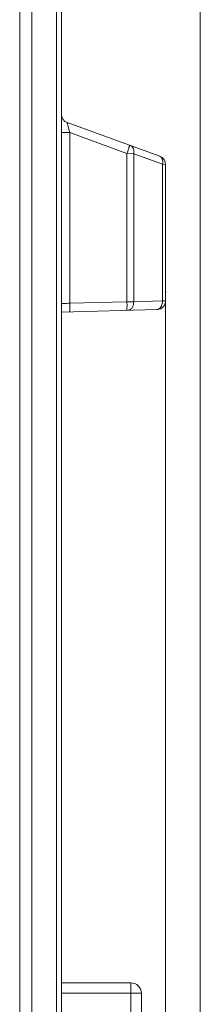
# Model space of a CAD drawing. Header units: millimetres. Extents: x -371 to 373, y -280 to 256.
# Tile 77 of 103: x -10 to -5, y 132 to 160. Entities that reach past the tile are written whole.
import ezdxf
from ezdxf.lldxf.tags import DXFTag

# ---------------------------------------------------------------- set-up
doc = ezdxf.new("R2010")
doc.units = ezdxf.units.MM
doc.header["$MEASUREMENT"] = 0
doc.layers.add('layer 1', color=7, linetype='Continuous')
tags = doc.linetypes.add('New Line123', pattern=[1.5, 1, -0.5]).pattern_tags.tags
tags[6:7] = [DXFTag(74, 4), DXFTag(75, 0), DXFTag(340, '0'), DXFTag(46, 1.0), DXFTag(50, 0.0), DXFTag(44, 0.0), DXFTag(45, 0.0)]
tags[4:5] = [DXFTag(74, 4), DXFTag(75, 0), DXFTag(340, '0'), DXFTag(46, 1.0), DXFTag(50, 0.0), DXFTag(44, 0.0), DXFTag(45, 0.0)]

msp = doc.modelspace()

# ---------------------------------------------------------------- linework, layer by layer
at = {"layer": 'layer 1', "lineweight": 9}
for points in [[(-8.7503, 20.4057), (-8.7503, 20.4057), (-8.7503, 188.1862), (-8.7503, 188.1862)], [(-9.9574, 188.0714), (-9.9574, 188.0714), (-9.9574, 20.381), (-9.9574, 20.381)], [(-9.6039, 20.3934), (-9.6039, 20.3934), (-9.6039, 188.0591), (-9.6039, 188.0591)], [(-8.8968, 188.0591), (-8.8968, 188.0591), (-8.8968, 20.3934), (-8.8968, 20.3934)], [(-8.7503, 157.5424), (-8.7503, 157.4373), (-8.6846, 157.3435), (-8.5858, 157.3075)], [(-8.5858, 157.3075), (-8.5858, 157.3075), (-5.9148, 156.3354), (-5.9148, 156.3354)], [(-8.7503, 157.0199), (-8.7503, 157.0199), (-8.5134, 157.0199), (-8.5134, 157.0199)], [(-6.8646, 156.4198), (-6.8646, 156.4198), (-8.5134, 157.0199), (-8.5134, 157.0199)], [(-8.5134, 152.095), (-8.5134, 152.095), (-8.5134, 157.0199), (-8.5134, 157.0199)], [(-6.6694, 156.4083), (-6.6694, 156.4083), (-6.8646, 156.4198), (-6.8646, 156.4198)], [(-6.8646, 156.4198), (-6.8646, 156.4198), (-6.8646, 152.1381), (-6.8646, 152.1381)], [(-5.8377, 156.1056), (-5.8377, 156.1056), (-6.6694, 156.4083), (-6.6694, 156.4083)], [(-6.6694, 152.139), (-6.6694, 152.139), (-6.6694, 156.4083), (-6.6694, 156.4083)], [(-5.7503, 156.1004), (-5.7503, 156.2055), (-5.8161, 156.2994), (-5.9148, 156.3354)], [(-5.7503, 156.1004), (-5.7503, 156.1004), (-5.8377, 156.1056), (-5.8377, 156.1056)], [(-5.8377, 156.1056), (-5.8377, 156.1056), (-5.8377, 152.1608), (-5.8377, 152.1608)], [(-5.7503, 152.1611), (-5.7503, 152.1611), (-5.7503, 156.1004), (-5.7503, 156.1004)], [(-8.5134, 152.095), (-8.5134, 152.095), (-6.8646, 152.1381), (-6.8646, 152.1381)], [(-6.8646, 152.1381), (-6.8646, 152.1381), (-6.6694, 152.139), (-6.6694, 152.139)], [(-6.6694, 152.139), (-6.6694, 152.139), (-5.8377, 152.1608), (-5.8377, 152.1608)], [(-5.9923, 151.9127), (-5.8577, 151.9162), (-5.7503, 152.0264), (-5.7503, 152.1611)], [(-8.7503, 151.8405), (-8.7503, 151.8405), (-5.9923, 151.9127), (-5.9923, 151.9127)], [(-8.7503, 132.4762), (-8.7503, 132.4762), (-6.7503, 132.4762), (-6.7503, 132.4762)], [(-6.7503, 102.9762), (-6.7503, 102.9762), (-6.7503, 132.4762), (-6.7503, 132.4762)], [(-6.4503, 132.1762), (-6.4503, 132.1762), (-8.7503, 132.1762), (-8.7503, 132.1762)], [(-6.4503, 132.1762), (-6.4503, 132.1762), (-6.4503, 103.2762), (-6.4503, 103.2762)]]:
    msp.add_open_spline(points, degree=3, dxfattribs=at)
at = {"layer": 'layer 1', "linetype": 'New Line123', "lineweight": 9}
msp.add_open_spline([(-4.7503, 21.905), (-4.7503, 21.905), (-4.7503, 184.9344), (-4.7503, 184.9344)], degree=3, dxfattribs=at)
at = {"layer": 'layer 1', "lineweight": 9}
for points, knots in [([(-8.5858, 157.3075), (-8.5875, 157.3081), (-8.5869, 157.305), (-8.5864, 157.3024), (-8.5864, 157.3024), (-8.5848, 157.2939), (-8.5844, 157.2905), (-8.5836, 157.286), (-8.5836, 157.286), (-8.5823, 157.2788), (-8.58, 157.2689), (-8.5778, 157.2597), (-8.5778, 157.2597), (-8.5748, 157.2473), (-8.5721, 157.236), (-8.5692, 157.2245), (-8.5692, 157.2245), (-8.5656, 157.2105), (-8.5619, 157.196), (-8.5581, 157.1817), (-8.5581, 157.1817), (-8.5538, 157.1653), (-8.5494, 157.1489), (-8.545, 157.1326), (-8.545, 157.1326), (-8.5347, 157.095), (-8.5242, 157.0574), (-8.5134, 157.0199)], [0, 0, 0, 0, 0.125, 0.125, 0.125, 0.125, 0.25, 0.25, 0.25, 0.25, 0.375, 0.375, 0.375, 0.375, 0.5, 0.5, 0.5, 0.5, 0.625, 0.625, 0.625, 0.625, 0.75, 0.75, 0.75, 0.75, 1, 1, 1, 1]), ([(-6.7922, 156.6547), (-6.7908, 156.6542), (-6.7912, 156.6521), (-6.7915, 156.6502), (-6.7915, 156.6502), (-6.7925, 156.645), (-6.793, 156.6415), (-6.7937, 156.6376), (-6.7937, 156.6376), (-6.7951, 156.6311), (-6.7972, 156.6235), (-6.7992, 156.6163), (-6.7992, 156.6163), (-6.8021, 156.6062), (-6.8049, 156.5966), (-6.8079, 156.5869)], [0, 0, 0, 0, 0.2, 0.2, 0.2, 0.2, 0.4, 0.4, 0.4, 0.4, 0.6, 0.6, 0.6, 0.6, 1, 1, 1, 1]), ([(-6.6694, 156.4083), (-6.6648, 156.4335), (-6.6629, 156.4593), (-6.6645, 156.485), (-6.6645, 156.485), (-6.666, 156.5097), (-6.6707, 156.5342), (-6.6797, 156.5574), (-6.6797, 156.5574), (-6.6876, 156.5777), (-6.6989, 156.5969), (-6.7141, 156.6126), (-6.7141, 156.6126), (-6.7272, 156.626), (-6.7432, 156.6369), (-6.7607, 156.6432)], [0, 0, 0, 0, 0.2, 0.2, 0.2, 0.2, 0.4, 0.4, 0.4, 0.4, 0.6, 0.6, 0.6, 0.6, 1, 1, 1, 1]), ([(-6.8079, 156.5869), (-6.8117, 156.5743), (-6.8157, 156.5618), (-6.8198, 156.5492), (-6.8198, 156.5492), (-6.834, 156.5058), (-6.8491, 156.4627), (-6.8646, 156.4198)], [0, 0, 0, 0, 0.3333333, 0.3333333, 0.3333333, 0.3333333, 1, 1, 1, 1]), ([(-5.9289, 156.3405), (-5.9117, 156.3342), (-5.8959, 156.3236), (-5.8829, 156.3104), (-5.8829, 156.3104), (-5.8678, 156.2951), (-5.8566, 156.2762), (-5.8487, 156.2564)], [0, 0, 0, 0, 0.3333333, 0.3333333, 0.3333333, 0.3333333, 1, 1, 1, 1]), ([(-5.8487, 156.2564), (-5.8442, 156.245), (-5.8407, 156.2333), (-5.8381, 156.2213), (-5.8381, 156.2213), (-5.83, 156.1835), (-5.8308, 156.1435), (-5.8377, 156.1056)], [0, 0, 0, 0, 0.3333333, 0.3333333, 0.3333333, 0.3333333, 1, 1, 1, 1]), ([(-5.7403, 152.4111), (-5.7403, 152.4167), (-5.7448, 152.4211), (-5.7503, 152.4211), (-5.7503, 152.4211), (-5.7558, 152.4211), (-5.7603, 152.4167), (-5.7603, 152.4111), (-5.7603, 152.4111), (-5.7603, 152.4056), (-5.7558, 152.4011), (-5.7503, 152.4011), (-5.7503, 152.4011), (-5.7448, 152.4011), (-5.7403, 152.4056), (-5.7403, 152.4111)], [0, 0, 0, 0, 0.2, 0.2, 0.2, 0.2, 0.4, 0.4, 0.4, 0.4, 0.6, 0.6, 0.6, 0.6, 1, 1, 1, 1]), ([(-8.5134, 152.095), (-8.5439, 152.0933), (-8.5744, 152.0918), (-8.6049, 152.0902), (-8.6049, 152.0902), (-8.6185, 152.0895), (-8.6322, 152.0888), (-8.6458, 152.0881), (-8.6458, 152.0881), (-8.6577, 152.0875), (-8.6697, 152.0869), (-8.6815, 152.0863), (-8.6815, 152.0863), (-8.6913, 152.0858), (-8.701, 152.0852), (-8.7108, 152.0848), (-8.7108, 152.0848), (-8.718, 152.0844), (-8.7254, 152.0841), (-8.7325, 152.0836), (-8.7325, 152.0836), (-8.735, 152.0835), (-8.7375, 152.0833), (-8.7402, 152.0832), (-8.7402, 152.0832), (-8.7422, 152.0832), (-8.7442, 152.0832), (-8.7458, 152.0829), (-8.7458, 152.0829), (-8.7468, 152.0827), (-8.7476, 152.0824), (-8.7492, 152.0827), (-8.7492, 152.0827), (-8.7497, 152.0828), (-8.7503, 152.083), (-8.7503, 152.0826)], [0, 0, 0, 0, 0.1, 0.1, 0.1, 0.1, 0.2, 0.2, 0.2, 0.2, 0.3, 0.3, 0.3, 0.3, 0.4, 0.4, 0.4, 0.4, 0.5, 0.5, 0.5, 0.5, 0.6, 0.6, 0.6, 0.6, 0.7, 0.7, 0.7, 0.7, 0.8, 0.8, 0.8, 0.8, 1, 1, 1, 1]), ([(-8.5199, 151.8465), (-8.5183, 151.8466), (-8.518, 151.8488), (-8.5177, 151.8508), (-8.5177, 151.8508), (-8.5168, 151.8563), (-8.5161, 151.86), (-8.5156, 151.8641), (-8.5156, 151.8641), (-8.5147, 151.8711), (-8.5142, 151.8793), (-8.5139, 151.8872), (-8.5139, 151.8872), (-8.5133, 151.8982), (-8.5129, 151.9088), (-8.5126, 151.9194), (-8.5126, 151.9194), (-8.5123, 151.9325), (-8.5121, 151.9459), (-8.512, 151.9591), (-8.512, 151.9591), (-8.5119, 151.974), (-8.5119, 151.9888), (-8.5119, 152.0036), (-8.5119, 152.0036), (-8.5121, 152.034), (-8.5126, 152.0645), (-8.5134, 152.095)], [0, 0, 0, 0, 0.125, 0.125, 0.125, 0.125, 0.25, 0.25, 0.25, 0.25, 0.375, 0.375, 0.375, 0.375, 0.5, 0.5, 0.5, 0.5, 0.625, 0.625, 0.625, 0.625, 0.75, 0.75, 0.75, 0.75, 1, 1, 1, 1]), ([(-6.8646, 152.1381), (-6.8643, 152.1233), (-6.8639, 152.1085), (-6.8637, 152.0937), (-6.8637, 152.0937), (-6.863, 152.0509), (-6.8627, 152.008), (-6.8638, 151.9652)], [0, 0, 0, 0, 0.3333333, 0.3333333, 0.3333333, 0.3333333, 1, 1, 1, 1]), ([(-6.8386, 151.8906), (-6.8165, 151.8911), (-6.7944, 151.8981), (-6.7751, 151.9093), (-6.7751, 151.9093), (-6.7517, 151.9229), (-6.7326, 151.9427), (-6.7174, 151.9649), (-6.7174, 151.9649), (-6.7001, 151.9903), (-6.6881, 152.0189), (-6.6803, 152.0485), (-6.6803, 152.0485), (-6.6725, 152.078), (-6.669, 152.1086), (-6.6694, 152.139)], [0, 0, 0, 0, 0.2, 0.2, 0.2, 0.2, 0.4, 0.4, 0.4, 0.4, 0.6, 0.6, 0.6, 0.6, 1, 1, 1, 1]), ([(-5.8377, 152.1608), (-5.8375, 152.1461), (-5.8382, 152.1314), (-5.8399, 152.1168), (-5.8399, 152.1168), (-5.845, 152.0719), (-5.8592, 152.0268), (-5.884, 151.9893)], [0, 0, 0, 0, 0.3333333, 0.3333333, 0.3333333, 0.3333333, 1, 1, 1, 1]), ([(-5.7503, 152.1611), (-5.7503, 152.1616), (-5.7511, 152.1613), (-5.7518, 152.1611), (-5.7518, 152.1611), (-5.7538, 152.1605), (-5.7548, 152.1609), (-5.7561, 152.1611), (-5.7561, 152.1611), (-5.7581, 152.1613), (-5.7607, 152.1611), (-5.7632, 152.161), (-5.7632, 152.161), (-5.7666, 152.1608), (-5.7698, 152.1609), (-5.773, 152.1609), (-5.773, 152.1609), (-5.7771, 152.161), (-5.7813, 152.1609), (-5.7855, 152.1609), (-5.7855, 152.1609), (-5.7906, 152.1609), (-5.7956, 152.1609), (-5.8006, 152.1609), (-5.8006, 152.1609), (-5.8129, 152.1609), (-5.8253, 152.1608), (-5.8377, 152.1608)], [0, 0, 0, 0, 0.125, 0.125, 0.125, 0.125, 0.25, 0.25, 0.25, 0.25, 0.375, 0.375, 0.375, 0.375, 0.5, 0.5, 0.5, 0.5, 0.625, 0.625, 0.625, 0.625, 0.75, 0.75, 0.75, 0.75, 1, 1, 1, 1]), ([(-6.8638, 151.9652), (-6.8641, 151.9541), (-6.8645, 151.9433), (-6.865, 151.9319), (-6.865, 151.9319), (-6.8654, 151.9237), (-6.8658, 151.9152), (-6.8667, 151.9079), (-6.8667, 151.9079), (-6.8673, 151.9037), (-6.868, 151.8999), (-6.8688, 151.8941), (-6.8688, 151.8941), (-6.8692, 151.892), (-6.8695, 151.8898), (-6.8711, 151.8897)], [0, 0, 0, 0, 0.2, 0.2, 0.2, 0.2, 0.4, 0.4, 0.4, 0.4, 0.6, 0.6, 0.6, 0.6, 1, 1, 1, 1]), ([(-5.884, 151.9893), (-5.899, 151.9665), (-5.9184, 151.9459), (-5.9422, 151.9318), (-5.9422, 151.9318), (-5.9618, 151.9201), (-5.9844, 151.9129), (-6.0069, 151.9123)], [0, 0, 0, 0, 0.3333333, 0.3333333, 0.3333333, 0.3333333, 1, 1, 1, 1]), ([(-6.4503, 132.1762), (-6.4503, 132.2558), (-6.4819, 132.3321), (-6.5382, 132.3884), (-6.5382, 132.3884), (-6.5945, 132.4446), (-6.6708, 132.4762), (-6.7503, 132.4762)], [0, 0, 0, 0, 0.3333333, 0.3333333, 0.3333333, 0.3333333, 1, 1, 1, 1])]:
    msp.add_open_spline(points, degree=3, knots=knots, dxfattribs=at)
at = {"layer": 'layer 1', "color": 155, "lineweight": 9}
msp.add_open_spline([(-5.7503, 152.1611), (-5.7503, 152.1611), (-5.7503, -22.9414), (-5.7503, -22.9414)], degree=3, dxfattribs=at)

doc.saveas('drawing.dxf')
